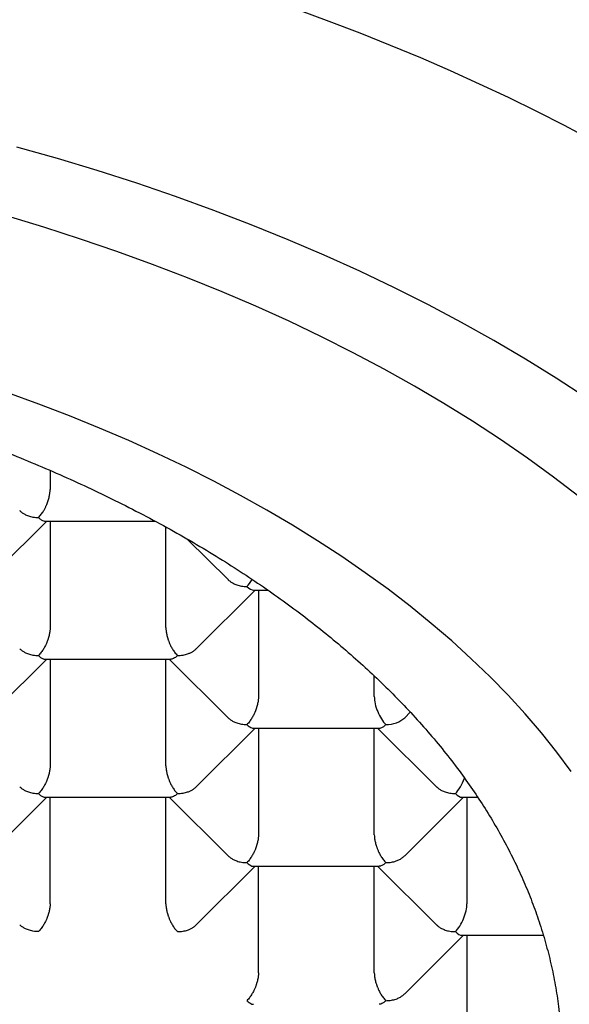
# Model space of a CAD drawing. Header units: millimetres. Extents: x 8 to 543, y 12 to 399.
# Tile 29 of 37: x 289.65 to 293.07, y 332.57 to 338.71. Entities that reach past the tile are written whole.
import ezdxf

# ---------------------------------------------------------------- set-up
doc = ezdxf.new("R2010")
doc.units = ezdxf.units.MM

msp = doc.modelspace()

# ---------------------------------------------------------------- linework, layer by layer
at = {"color": 7, "linetype": 'Continuous', "lineweight": 30}
for p, q in [((289.8353, 335.8962), (289.8353, 335.777)), ((289.4475, 335.2155), (289.8147, 335.5803)), ((289.8043, 335.5803), (290.489, 335.5803)), ((289.8353, 335.5803), (289.8353, 334.9166)), ((290.557, 334.9166), (290.557, 335.5436)), ((290.6906, 335.468), (290.9447, 335.2155)), ((290.7465, 334.7853), (291.1137, 335.1501)), ((291.1036, 335.1501), (291.1934, 335.1501)), ((291.1343, 335.1501), (291.1343, 334.4864)), ((289.4475, 334.3551), (289.8147, 334.7199)), ((289.8043, 334.7199), (290.5876, 334.7199)), ((289.8353, 334.7199), (289.8353, 334.0562)), ((290.557, 334.0562), (290.557, 334.7199)), ((290.5776, 334.7199), (290.9447, 334.3552)), ((291.856, 334.4864), (291.856, 334.6151)), ((292.0457, 334.3552), (292.0802, 334.3895)), ((290.7465, 333.9249), (291.1137, 334.2897)), ((291.1034, 334.2897), (291.887, 334.2897)), ((291.1343, 334.2897), (291.1343, 333.6261)), ((291.856, 333.6261), (291.856, 334.2897)), ((291.8767, 334.2897), (292.2438, 333.925)), ((289.4475, 333.4947), (289.8147, 333.8595)), ((289.8043, 333.8595), (290.5876, 333.8595)), ((289.8353, 333.1959), (289.8353, 333.8595)), ((290.557, 333.1959), (290.557, 333.8595)), ((290.5776, 333.8595), (290.9447, 333.4948)), ((292.0456, 333.4947), (292.4128, 333.8595)), ((292.4026, 333.8595), (292.4999, 333.8595)), ((292.4334, 333.8595), (292.4334, 333.1959)), ((290.7465, 333.0646), (291.1137, 333.4294)), ((291.1034, 333.4294), (291.8867, 333.4294)), ((291.1343, 332.7657), (291.1343, 333.4294)), ((291.856, 332.7657), (291.856, 333.4294)), ((291.8767, 333.4294), (292.2438, 333.0646)), ((292.0456, 332.6344), (292.4128, 332.9992)), ((292.4026, 332.9992), (292.9092, 332.9992)), ((292.4334, 332.9992), (292.4334, 332.3355))]:
    msp.add_line(p, q, dxfattribs=at)
at = {"color": 7, "linetype": 'Continuous', "lineweight": 30, "flags": 128}
for points in [[(293.2128, 337.9554), (293.0422, 338.0455), (292.8685, 338.1337), (292.692, 338.22), (292.5125, 338.3042), (292.3303, 338.3865), (292.1453, 338.4668), (291.9576, 338.5449), (291.7674, 338.621), (291.5746, 338.695), (291.3793, 338.7668)], [(293.1744, 336.3503), (292.9888, 336.4717), (292.7978, 336.5902), (292.6014, 336.7058), (292.3998, 336.8185), (292.1932, 336.928), (291.9816, 337.0345), (291.7652, 337.1377), (291.5442, 337.2376), (291.3187, 337.3342), (291.0889, 337.4274), (290.8549, 337.517), (290.6169, 337.6032), (290.375, 337.6857), (290.1295, 337.7646), (289.8804, 337.8397), (289.628, 337.9111)], [(293.1306, 335.7341), (292.9732, 335.855), (292.8103, 335.9735), (292.6421, 336.0896), (292.4686, 336.203), (292.29, 336.3138), (292.1064, 336.4219), (291.918, 336.5272), (291.7248, 336.6297), (291.527, 336.7292), (291.3247, 336.8257), (291.1181, 336.9191), (290.9072, 337.0094), (290.6924, 337.0965), (290.4736, 337.1803), (290.2511, 337.2608), (290.025, 337.338), (289.7954, 337.4117), (289.5626, 337.482)], [(293.0839, 334.0207), (292.9935, 334.1414), (292.8976, 334.2607), (292.7963, 334.3786), (292.6896, 334.4949), (292.5777, 334.6095), (292.4606, 334.7224), (292.3384, 334.8335), (292.2111, 334.9428), (292.0789, 335.0501), (291.9418, 335.1554), (291.8, 335.2585), (291.6536, 335.3595), (291.5025, 335.4583), (291.347, 335.5548), (291.1872, 335.6489), (291.0231, 335.7406), (290.8549, 335.8298), (290.6827, 335.9164), (290.5066, 336.0004), (290.3267, 336.0818), (290.1431, 336.1604), (289.9561, 336.2362), (289.7656, 336.3092), (289.5719, 336.3793)]]:
    msp.add_lwpolyline(points, dxfattribs=at)
at = {"color": 7, "linetype": 'Continuous', "lineweight": 30}
for centre, major_axis, ratio, start_param, end_param in [((291.0622, 335.2751), (0.0508, 0.1232), 0.416123, 3.922369, 4.395802), ((291.0622, 335.2751), (-0.0508, 0.1232), 0.416123, 2.360817, 2.971682), ((291.9282, 334.4147), (-0.0508, 0.1232), 0.416123, 0.790018, 2.360817), ((291.9282, 334.4147), (0.1443, 0), 0.709406, 4.712389, 5.663076), ((292.3612, 333.9845), (0.0508, 0.1232), 0.416123, 3.922369, 4.831068), ((292.3612, 333.9845), (-0.0508, 0.1232), 0.416123, 2.360817, 2.971682), ((292.3612, 333.1242), (0.0508, 0.1232), 0.416123, 3.922369, 5.493167), ((292.3612, 333.1242), (-0.0508, 0.1232), 0.416123, 2.360817, 2.971682)]:
    msp.add_ellipse(centre, major_axis=major_axis, ratio=ratio, start_param=start_param, end_param=end_param, dxfattribs=at)
for points, knots in [([(285, 336.8259), (285.072, 336.8256), (285.2159, 336.825), (285.4316, 336.8198), (285.6475, 336.8115), (285.8633, 336.7998), (286.0791, 336.7847), (286.2936, 336.7663), (286.5067, 336.7446), (286.7184, 336.7197), (286.9288, 336.6915), (287.1379, 336.6601), (287.3453, 336.6255), (287.5511, 336.5877), (287.755, 336.5467), (287.9602, 336.5019), (288.1664, 336.4531), (288.3734, 336.4001), (288.5776, 336.3439), (288.7776, 336.2847), (288.9732, 336.2229), (289.1644, 336.1584), (289.3525, 336.0908), (289.5372, 336.0204), (289.7184, 335.947), (289.896, 335.8708), (290.0699, 335.7918), (290.2429, 335.7087), (290.4145, 335.6214), (290.5843, 335.5297), (290.7495, 335.4353), (290.9072, 335.3397), (291.0575, 335.2432), (291.2007, 335.146), (291.3392, 335.0466), (291.4728, 334.9451), (291.6015, 334.8414), (291.7251, 334.7358), (291.8436, 334.6282), (291.9589, 334.5169), (292.0703, 334.4019), (292.1777, 334.2831), (292.2791, 334.1626), (292.3727, 334.0424), (292.4589, 333.9228), (292.538, 333.8039), (292.6113, 333.6838), (292.6787, 333.5625), (292.7403, 333.4403), (292.796, 333.3171), (292.8458, 333.1931), (292.8903, 333.0662), (292.9291, 332.9365), (292.9619, 332.804), (292.988, 332.671), (293.0047, 332.556), (293.0148, 332.4591), (293.0207, 332.3804), (293.0242, 332.3017), (293.0256, 332.2077), (293.023, 332.0986), (293.0143, 331.9745), (292.9996, 331.8502), (292.9791, 331.7259), (292.9526, 331.6018), (292.9203, 331.4783), (292.8823, 331.3557), (292.8385, 331.2338), (292.7891, 331.1127), (292.734, 330.9925), (292.6732, 330.8731), (292.6068, 330.7547), (292.5349, 330.6374), (292.4562, 330.5193), (292.3705, 330.4007), (292.2775, 330.2816), (292.1786, 330.1641), (292.0749, 330.0492), (291.9665, 329.937), (291.8537, 329.8274), (291.7356, 329.7197), (291.6124, 329.6139), (291.4842, 329.5101), (291.351, 329.4083), (291.2129, 329.3087), (291.0677, 329.2097), (290.9151, 329.1114), (290.7549, 329.0141), (290.5899, 328.9195), (290.423, 328.8292), (290.2545, 328.7432), (290.0848, 328.6612), (289.9113, 328.5819), (289.734, 328.5055), (289.553, 328.4318), (289.3686, 328.3611), (289.1809, 328.2933), (288.9867, 328.2274), (288.786, 328.1637), (288.5787, 328.1023), (288.3684, 328.0444), (288.1588, 327.9909), (287.9501, 327.9417), (287.7427, 327.8965), (287.5332, 327.8547), (287.3218, 327.8162), (287.1086, 327.7811), (286.8937, 327.7494), (286.6774, 327.7211), (286.4562, 327.6958), (286.23, 327.6738), (285.999, 327.6552), (285.7671, 327.6405), (285.5677, 327.6312), (285.4012, 327.6256), (285.2676, 327.6224), (285.1338, 327.6204), (285.0446, 327.6202), (285, 327.62)], [0, 0, 0, 0, 0.008562, 0.017126, 0.025688, 0.034306, 0.042926, 0.051544, 0.060113, 0.068684, 0.077255, 0.085824, 0.094392, 0.102963, 0.111535, 0.120103, 0.129088, 0.138077, 0.147065, 0.156051, 0.164847, 0.173647, 0.182447, 0.191243, 0.200039, 0.208839, 0.217639, 0.226435, 0.235684, 0.244937, 0.25419, 0.263438, 0.272235, 0.281035, 0.289834, 0.298631, 0.307427, 0.316227, 0.325027, 0.333823, 0.343072, 0.352325, 0.361577, 0.370826, 0.379622, 0.388422, 0.397222, 0.406018, 0.414815, 0.423615, 0.432414, 0.441211, 0.45046, 0.459712, 0.468965, 0.478214, 0.483657, 0.489101, 0.49455, 0.5, 0.508592, 0.517186, 0.525778, 0.534428, 0.543078, 0.551728, 0.560326, 0.568928, 0.577529, 0.586128, 0.594727, 0.603328, 0.61193, 0.620528, 0.629548, 0.638572, 0.647596, 0.656616, 0.665412, 0.674212, 0.683012, 0.691808, 0.700605, 0.709404, 0.718204, 0.727001, 0.736249, 0.745502, 0.754755, 0.764004, 0.7728, 0.7816, 0.7904, 0.799196, 0.807992, 0.816792, 0.825592, 0.834388, 0.843637, 0.85289, 0.862142, 0.871391, 0.880188, 0.888987, 0.897787, 0.906584, 0.91538, 0.92418, 0.93298, 0.941776, 0.951025, 0.960278, 0.96953, 0.978779, 0.984081, 0.989384, 0.994692, 1, 1, 1, 1]), ([(289.7631, 335.6029), (289.7662, 335.606), (289.772, 335.6121), (289.7805, 335.6226), (289.7881, 335.6334), (289.7945, 335.6436), (289.7998, 335.6529), (289.804, 335.6612), (289.8078, 335.669), (289.8112, 335.6764), (289.8167, 335.6894), (289.8237, 335.7084), (289.8305, 335.7333), (289.8346, 335.7566), (289.8351, 335.7703), (289.8353, 335.777)], [0, 0, 0, 0, 0.085443, 0.165136, 0.239089, 0.307309, 0.357772, 0.40458, 0.447746, 0.487281, 0.523203, 0.651453, 0.772948, 0.888729, 1, 1, 1, 1]), ([(289.6458, 335.6458), (289.6465, 335.645), (289.6492, 335.6423), (289.6543, 335.6379), (289.6637, 335.6307), (289.6785, 335.6217), (289.701, 335.6121), (289.7298, 335.6044), (289.7515, 335.6034), (289.7631, 335.6029)], [0, 0, 0, 0, 0.028196, 0.096507, 0.166127, 0.320075, 0.510241, 0.736847, 1, 1, 1, 1]), ([(289.7631, 335.6029), (289.7689, 335.5976), (289.7797, 335.5879), (289.7917, 335.5823), (289.7994, 335.5806), (289.8026, 335.5802), (289.8042, 335.5803), (289.8043, 335.5803)], [0, 0, 0, 0, 0.402487, 0.74911, 0.872277, 0.986527, 1, 1, 1, 1]), ([(290.9448, 335.2156), (290.9456, 335.2148), (290.9482, 335.2121), (290.9533, 335.2077), (290.9628, 335.2005), (290.9776, 335.1915), (291, 335.1819), (291.0288, 335.1742), (291.0505, 335.1732), (291.0622, 335.1727)], [0, 0, 0, 0, 0.028196, 0.096507, 0.166127, 0.320075, 0.510241, 0.736847, 1, 1, 1, 1]), ([(289.8353, 334.9166), (289.835, 334.9099), (289.8345, 334.8963), (289.8303, 334.8729), (289.8254, 334.8547), (289.8214, 334.8423), (289.8191, 334.8359), (289.8167, 334.8295), (289.8125, 334.819), (289.8053, 334.8035), (289.7963, 334.7871), (289.7877, 334.7732), (289.7802, 334.7624), (289.7719, 334.7518), (289.7661, 334.7457), (289.7631, 334.7425)], [0, 0, 0, 0, 0.111253, 0.227026, 0.348521, 0.379969, 0.411856, 0.444196, 0.477001, 0.573484, 0.692666, 0.760886, 0.834843, 0.914545, 1, 1, 1, 1]), ([(290.557, 334.9166), (290.5572, 334.9099), (290.5577, 334.8962), (290.5618, 334.8729), (290.5668, 334.8546), (290.5709, 334.8423), (290.5731, 334.8359), (290.5756, 334.8295), (290.5798, 334.8191), (290.5867, 334.8034), (290.5955, 334.7869), (290.6042, 334.7731), (290.6118, 334.7623), (290.6203, 334.7517), (290.6261, 334.7457), (290.6292, 334.7425)], [0, 0, 0, 0, 0.111253, 0.227026, 0.348521, 0.379969, 0.411856, 0.444196, 0.477001, 0.573484, 0.692666, 0.760886, 0.834843, 0.914545, 1, 1, 1, 1]), ([(289.6458, 334.7854), (289.6465, 334.7846), (289.6492, 334.7819), (289.6543, 334.7776), (289.6637, 334.7704), (289.6785, 334.7613), (289.701, 334.7517), (289.7298, 334.7441), (289.7515, 334.7431), (289.7631, 334.7425)], [0, 0, 0, 0, 0.028196, 0.096507, 0.166127, 0.320075, 0.510241, 0.736847, 1, 1, 1, 1]), ([(289.7631, 334.7425), (289.7689, 334.7373), (289.7797, 334.7276), (289.7917, 334.722), (289.7994, 334.7202), (289.8026, 334.7198), (289.8042, 334.7199), (289.8043, 334.7199)], [0, 0, 0, 0, 0.402487, 0.74911, 0.872277, 0.986527, 1, 1, 1, 1]), ([(290.6292, 334.7425), (290.6233, 334.7373), (290.6124, 334.7276), (290.6002, 334.7221), (290.5926, 334.7204), (290.5894, 334.7199), (290.5878, 334.72), (290.5876, 334.72)], [0, 0, 0, 0, 0.40186, 0.747943, 0.870919, 0.98499, 1, 1, 1, 1]), ([(290.6292, 334.7425), (290.6408, 334.743), (290.6625, 334.7441), (290.6867, 334.7505), (290.702, 334.7563), (290.7107, 334.7603), (290.7184, 334.7643), (290.7252, 334.7684), (290.735, 334.7749), (290.7415, 334.781), (290.7462, 334.7856)], [0, 0, 0, 0, 0.263186, 0.489843, 0.570382, 0.645089, 0.713982, 0.777081, 0.834413, 1, 1, 1, 1]), ([(291.1343, 334.4864), (291.1341, 334.4797), (291.1335, 334.4661), (291.1293, 334.4428), (291.1245, 334.4245), (291.1204, 334.4121), (291.1182, 334.4057), (291.1158, 334.3993), (291.1116, 334.3889), (291.1044, 334.3733), (291.0953, 334.3569), (291.0867, 334.343), (291.0792, 334.3322), (291.071, 334.3216), (291.0652, 334.3155), (291.0622, 334.3123)], [0, 0, 0, 0, 0.111253, 0.227026, 0.348521, 0.379969, 0.411856, 0.444196, 0.477001, 0.573484, 0.692665, 0.760886, 0.834842, 0.914545, 1, 1, 1, 1]), ([(290.9448, 334.3552), (290.9456, 334.3544), (290.9482, 334.3517), (290.9533, 334.3474), (290.9628, 334.3402), (290.9776, 334.3311), (291, 334.3215), (291.0288, 334.3139), (291.0505, 334.3129), (291.0622, 334.3123)], [0, 0, 0, 0, 0.0281958, 0.0965066, 0.1661271, 0.3200746, 0.5102412, 0.7368469, 1, 1, 1, 1]), ([(291.0622, 334.3123), (291.068, 334.3071), (291.0787, 334.2974), (291.0907, 334.2918), (291.0984, 334.2901), (291.1016, 334.2896), (291.1032, 334.2897), (291.1034, 334.2897)], [0, 0, 0, 0, 0.402487, 0.74911, 0.872277, 0.986527, 1, 1, 1, 1]), ([(291.887, 334.29), (291.8902, 334.2902), (291.8979, 334.2907), (291.9117, 334.2975), (291.9224, 334.3071), (291.9282, 334.3123)], [0, 0, 0, 0, 0.250465, 0.597266, 1, 1, 1, 1]), ([(289.8353, 334.0562), (289.835, 334.0495), (289.8345, 334.0359), (289.8303, 334.0126), (289.8254, 333.9943), (289.8214, 333.9819), (289.8191, 333.9755), (289.8167, 333.9692), (289.8125, 333.9587), (289.8053, 333.9431), (289.7963, 333.9267), (289.7877, 333.9128), (289.7802, 333.902), (289.7719, 333.8914), (289.7661, 333.8853), (289.7631, 333.8821)], [0, 0, 0, 0, 0.111253, 0.227026, 0.348521, 0.379969, 0.411856, 0.444196, 0.477001, 0.573484, 0.692666, 0.760886, 0.834843, 0.914545, 1, 1, 1, 1]), ([(290.557, 334.0562), (290.5572, 334.0495), (290.5577, 334.0359), (290.5618, 334.0125), (290.5668, 333.9943), (290.5709, 333.9819), (290.5731, 333.9755), (290.5756, 333.9692), (290.5798, 333.9587), (290.5867, 333.9431), (290.5955, 333.9265), (290.6042, 333.9127), (290.6118, 333.9019), (290.6203, 333.8914), (290.6261, 333.8853), (290.6292, 333.8821)], [0, 0, 0, 0, 0.111253, 0.227026, 0.348521, 0.379969, 0.411856, 0.444196, 0.477001, 0.573484, 0.692666, 0.760886, 0.834843, 0.914545, 1, 1, 1, 1]), ([(289.6458, 333.925), (289.6465, 333.9243), (289.6492, 333.9215), (289.6543, 333.9172), (289.6637, 333.91), (289.6785, 333.901), (289.701, 333.8913), (289.7298, 333.8837), (289.7515, 333.8827), (289.7631, 333.8821)], [0, 0, 0, 0, 0.028196, 0.096507, 0.166127, 0.320075, 0.510241, 0.736847, 1, 1, 1, 1]), ([(289.7631, 333.8821), (289.7689, 333.8769), (289.7797, 333.8672), (289.7917, 333.8616), (289.7994, 333.8599), (289.8026, 333.8595), (289.8042, 333.8596), (289.8043, 333.8596)], [0, 0, 0, 0, 0.402487, 0.74911, 0.872277, 0.986527, 1, 1, 1, 1]), ([(290.6292, 333.8821), (290.6233, 333.8769), (290.6124, 333.8673), (290.6002, 333.8617), (290.5926, 333.86), (290.5894, 333.8596), (290.5878, 333.8596), (290.5876, 333.8597)], [0, 0, 0, 0, 0.40186, 0.747943, 0.870919, 0.98499, 1, 1, 1, 1]), ([(290.6292, 333.8821), (290.6408, 333.8827), (290.6625, 333.8837), (290.6867, 333.8901), (290.702, 333.8959), (290.7107, 333.8999), (290.7184, 333.9039), (290.7252, 333.908), (290.735, 333.9145), (290.7415, 333.9207), (290.7462, 333.9252)], [0, 0, 0, 0, 0.263186, 0.489843, 0.570382, 0.645089, 0.713982, 0.777081, 0.834413, 1, 1, 1, 1]), ([(292.2438, 333.925), (292.2446, 333.9243), (292.2473, 333.9215), (292.2524, 333.9172), (292.2618, 333.91), (292.2766, 333.901), (292.299, 333.8913), (292.3279, 333.8837), (292.3496, 333.8827), (292.3612, 333.8821)], [0, 0, 0, 0, 0.028196, 0.096507, 0.166127, 0.320075, 0.510241, 0.736847, 1, 1, 1, 1]), ([(291.1343, 333.6261), (291.1341, 333.6194), (291.1335, 333.6057), (291.1293, 333.5824), (291.1245, 333.5641), (291.1204, 333.5517), (291.1182, 333.5454), (291.1158, 333.539), (291.1116, 333.5285), (291.1044, 333.513), (291.0953, 333.4965), (291.0867, 333.4827), (291.0792, 333.4718), (291.071, 333.4612), (291.0652, 333.4551), (291.0622, 333.452)], [0, 0, 0, 0, 0.111253, 0.227026, 0.348521, 0.379969, 0.411856, 0.444196, 0.477001, 0.573484, 0.692666, 0.760886, 0.834843, 0.914545, 1, 1, 1, 1]), ([(291.856, 333.6261), (291.8563, 333.6194), (291.8568, 333.6057), (291.8609, 333.5824), (291.8658, 333.5641), (291.8699, 333.5517), (291.8722, 333.5454), (291.8746, 333.539), (291.8788, 333.5285), (291.8858, 333.5129), (291.8946, 333.4964), (291.9032, 333.4825), (291.9109, 333.4717), (291.9193, 333.4612), (291.9252, 333.4551), (291.9282, 333.452)], [0, 0, 0, 0, 0.1112533, 0.2270258, 0.3485209, 0.3799693, 0.4118561, 0.4441956, 0.4770013, 0.5734838, 0.6926658, 0.7608861, 0.8348426, 0.9145449, 1, 1, 1, 1]), ([(290.9448, 333.4949), (290.9456, 333.4941), (290.9482, 333.4913), (290.9533, 333.487), (290.9628, 333.4798), (290.9776, 333.4708), (291, 333.4611), (291.0288, 333.4535), (291.0505, 333.4525), (291.0622, 333.452)], [0, 0, 0, 0, 0.028196, 0.096507, 0.166127, 0.320075, 0.510241, 0.736847, 1, 1, 1, 1]), ([(291.0622, 333.452), (291.068, 333.4467), (291.0787, 333.437), (291.0907, 333.4314), (291.0984, 333.4297), (291.1016, 333.4293), (291.1032, 333.4294), (291.1034, 333.4294)], [0, 0, 0, 0, 0.402487, 0.74911, 0.872277, 0.986527, 1, 1, 1, 1]), ([(291.9282, 333.452), (291.9223, 333.4468), (291.9114, 333.4371), (291.8992, 333.4316), (291.8916, 333.4298), (291.8884, 333.4294), (291.8869, 333.4295), (291.8867, 333.4295)], [0, 0, 0, 0, 0.40186, 0.747943, 0.870919, 0.98499, 1, 1, 1, 1]), ([(291.9282, 333.452), (291.9399, 333.4525), (291.9615, 333.4535), (291.9865, 333.4601), (292.0032, 333.4666), (292.0136, 333.4716), (292.0225, 333.4767), (292.0336, 333.4839), (292.0405, 333.4905), (292.0453, 333.495)], [0, 0, 0, 0, 0.263196, 0.489861, 0.589616, 0.680266, 0.761848, 0.834409, 1, 1, 1, 1]), ([(289.8353, 333.1959), (289.835, 333.1892), (289.8345, 333.1755), (289.8303, 333.1522), (289.8254, 333.1339), (289.8214, 333.1215), (289.8191, 333.1152), (289.8167, 333.1088), (289.8125, 333.0983), (289.8053, 333.0828), (289.7963, 333.0663), (289.7877, 333.0525), (289.7802, 333.0416), (289.7719, 333.031), (289.7661, 333.0249), (289.7631, 333.0218)], [0, 0, 0, 0, 0.111253, 0.227026, 0.348521, 0.379969, 0.411856, 0.444196, 0.477001, 0.573484, 0.692666, 0.760886, 0.834843, 0.914545, 1, 1, 1, 1]), ([(290.557, 333.1959), (290.5572, 333.1892), (290.5577, 333.1755), (290.5618, 333.1522), (290.5668, 333.1339), (290.5709, 333.1215), (290.5731, 333.1152), (290.5756, 333.1088), (290.5798, 333.0983), (290.5867, 333.0827), (290.5955, 333.0662), (290.6042, 333.0523), (290.6118, 333.0415), (290.6203, 333.031), (290.6261, 333.0249), (290.6292, 333.0218)], [0, 0, 0, 0, 0.111253, 0.227026, 0.348521, 0.379969, 0.411856, 0.444196, 0.477001, 0.573484, 0.692666, 0.760886, 0.834843, 0.914545, 1, 1, 1, 1]), ([(289.7631, 333.0218), (289.7515, 333.0224), (289.7298, 333.0235), (289.7048, 333.0303), (289.6881, 333.0367), (289.6777, 333.0416), (289.6688, 333.0466), (289.6577, 333.0537), (289.6508, 333.0603), (289.646, 333.0649)], [0, 0, 0, 0, 0.263152, 0.489779, 0.589516, 0.680151, 0.761719, 0.834267, 1, 1, 1, 1]), ([(290.6292, 333.0218), (290.6408, 333.0223), (290.6625, 333.0233), (290.6867, 333.0298), (290.702, 333.0356), (290.7107, 333.0395), (290.7184, 333.0436), (290.7252, 333.0476), (290.735, 333.0542), (290.7415, 333.0603), (290.7462, 333.0649)], [0, 0, 0, 0, 0.263186, 0.489843, 0.570382, 0.645089, 0.713982, 0.777081, 0.834413, 1, 1, 1, 1]), ([(292.2438, 333.0647), (292.2446, 333.0639), (292.2473, 333.0612), (292.2524, 333.0568), (292.2618, 333.0496), (292.2766, 333.0406), (292.299, 333.031), (292.3279, 333.0233), (292.3496, 333.0223), (292.3612, 333.0218)], [0, 0, 0, 0, 0.028196, 0.096507, 0.166127, 0.320075, 0.510241, 0.736847, 1, 1, 1, 1]), ([(291.1343, 332.7657), (291.1341, 332.759), (291.1335, 332.7454), (291.1293, 332.722), (291.1245, 332.7038), (291.1204, 332.6914), (291.1182, 332.685), (291.1158, 332.6786), (291.1116, 332.6681), (291.1044, 332.6526), (291.0953, 332.6361), (291.0867, 332.6223), (291.0792, 332.6115), (291.071, 332.6008), (291.0652, 332.5947), (291.0622, 332.5916)], [0, 0, 0, 0, 0.111253, 0.227026, 0.348521, 0.379969, 0.411856, 0.444196, 0.477001, 0.573484, 0.692666, 0.760886, 0.834843, 0.914545, 1, 1, 1, 1]), ([(291.856, 332.7657), (291.8563, 332.759), (291.8568, 332.7453), (291.8609, 332.722), (291.8658, 332.7037), (291.8699, 332.6913), (291.8722, 332.685), (291.8746, 332.6786), (291.8788, 332.6681), (291.8858, 332.6525), (291.8946, 332.636), (291.9032, 332.6221), (291.9109, 332.6114), (291.9193, 332.6008), (291.9252, 332.5947), (291.9282, 332.5916)], [0, 0, 0, 0, 0.111253, 0.227026, 0.348521, 0.379969, 0.411856, 0.444196, 0.477001, 0.573484, 0.692666, 0.760886, 0.834843, 0.914545, 1, 1, 1, 1]), ([(291.0622, 332.5916), (291.068, 332.5864), (291.0787, 332.5766), (291.0907, 332.571), (291.0984, 332.5693), (291.1016, 332.5689), (291.1032, 332.569), (291.1034, 332.569)], [0, 0, 0, 0, 0.402487, 0.74911, 0.872277, 0.986527, 1, 1, 1, 1]), ([(291.9282, 332.5916), (291.9223, 332.5864), (291.9114, 332.5767), (291.8992, 332.5712), (291.8916, 332.5695), (291.8884, 332.569), (291.8869, 332.5691), (291.8867, 332.5691)], [0, 0, 0, 0, 0.40186, 0.747943, 0.870919, 0.98499, 1, 1, 1, 1]), ([(291.9282, 332.5916), (291.9399, 332.5921), (291.9615, 332.5931), (291.9865, 332.5998), (292.0032, 332.6063), (292.0136, 332.6113), (292.0225, 332.6164), (292.0336, 332.6236), (292.0405, 332.6301), (292.0453, 332.6347)], [0, 0, 0, 0, 0.263196, 0.489861, 0.589616, 0.680266, 0.761848, 0.834409, 1, 1, 1, 1])]:
    msp.add_open_spline(points, degree=3, knots=knots, dxfattribs=at)

doc.saveas('drawing.dxf')
